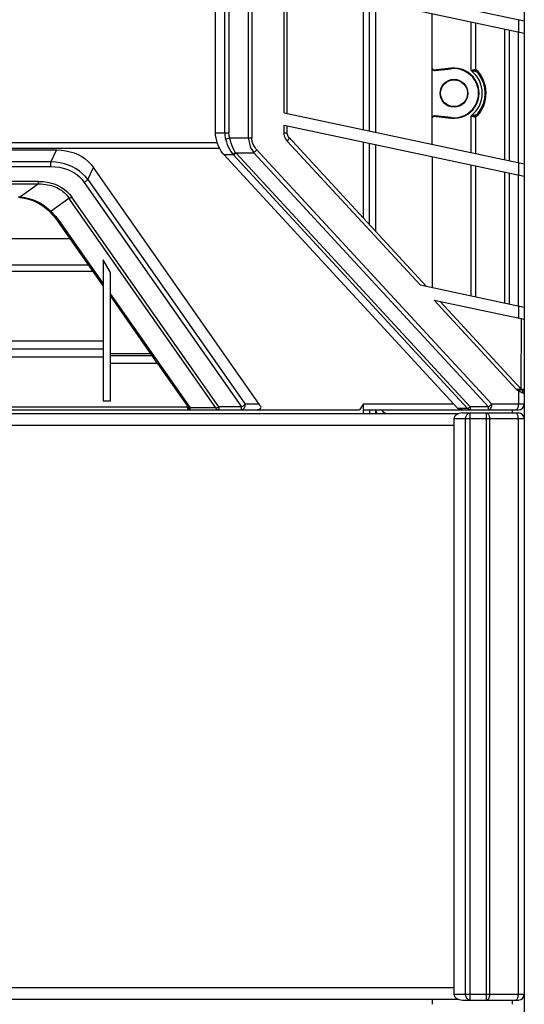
# Model space of a CAD drawing. Header units: inches. Extents: x 0 to 123, y 0 to 50.
# Tile 7 of 17: x 22.48 to 25.82, y 23.01 to 29.51. Entities that reach past the tile are written whole.
import ezdxf

# ---------------------------------------------------------------- set-up
doc = ezdxf.new("R2010")
doc.units = ezdxf.units.IN
doc.header["$LTSCALE"] = 3.558824
doc.header["$MEASUREMENT"] = 0
doc.layers.get('0').update_dxf_attribs({"linetype": 'CONTINUOUS'})

msp = doc.modelspace()

# ---------------------------------------------------------------- linework, layer by layer
at = {"color": 7, "linetype": 'Continuous'}
for p, q in [((25.8155, 36.7481), (25.8155, 13.1551)), ((23.9932, 28.7315), (23.9932, 34.9901)), ((24.014, 34.9901), (24.014, 28.7315)), ((23.7738, 28.7637), (23.7738, 34.9578)), ((23.8355, 28.7637), (23.8355, 34.9578)), ((23.8633, 34.9578), (23.8633, 28.7637)), ((24.2281, 29.8409), (25.8155, 29.5035)), ((24.2281, 28.896), (24.2281, 29.7604)), ((24.2281, 29.7604), (25.8155, 29.423)), ((24.2466, 29.7565), (24.2466, 28.8921)), ((24.7525, 28.7845), (24.7525, 29.6489)), ((24.7919, 28.7762), (24.7919, 29.6406)), ((24.8312, 29.6322), (24.8312, 28.7678)), ((25.2053, 28.6883), (25.2053, 29.5527)), ((25.4635, 29.1754), (25.4635, 29.4978)), ((25.4925, 29.4916), (25.4925, 29.1822)), ((25.7785, 29.4308), (25.7785, 29.5113)), ((25.6857, 28.5862), (25.6857, 29.4506)), ((25.7147, 29.4444), (25.7147, 28.58)), ((25.7761, 28.567), (25.7761, 29.4314)), ((25.3319, 29.1907), (25.216, 29.1773)), ((25.2272, 29.1753), (25.3323, 29.1874)), ((25.3323, 29.1874), (25.3319, 29.1907)), ((25.5257, 29.1498), (25.5111, 29.1701)), ((25.562, 29.0071), (25.5626, 29.0304)), ((24.2281, 28.896), (25.8155, 28.5586)), ((25.216, 28.875), (25.3319, 28.8616)), ((25.3323, 28.8648), (25.2272, 28.8769)), ((25.4635, 28.6334), (25.4635, 28.8768)), ((25.5111, 28.8821), (25.5255, 28.9018)), ((24.2281, 28.7637), (24.2281, 28.8155)), ((24.2281, 28.8155), (25.8155, 28.4781)), ((24.2466, 28.8116), (24.2466, 28.7637)), ((25.3319, 28.8616), (25.3323, 28.8648)), ((25.4925, 28.87), (25.4925, 28.6272)), ((23.7738, 28.7637), (23.8633, 28.7637)), ((24.2281, 28.7637), (24.2466, 28.7637)), ((18.0019, 28.6998), (23.7865, 28.6998)), ((23.8408, 28.7234), (23.868, 28.7315)), ((23.868, 28.7315), (24.014, 28.7315)), ((24.249, 28.7103), (25.1267, 27.7601)), ((25.1674, 27.7515), (24.257, 28.737)), ((24.7525, 28.2006), (24.7525, 28.704)), ((24.7919, 28.158), (24.7919, 28.6957)), ((24.8312, 28.6873), (24.8312, 28.1154)), ((23.8025, 28.6605), (17.986, 28.6605)), ((19.0653, 28.6513), (22.7232, 28.6513)), ((22.7232, 28.6513), (22.6863, 28.5734)), ((22.7232, 28.6513), (22.7232, 28.652)), ((23.8288, 28.6204), (23.891, 28.6204)), ((25.3768, 26.9447), (23.8288, 28.6204)), ((23.891, 28.6204), (25.439, 26.9447)), ((23.9069, 28.6331), (24.0269, 28.6331)), ((25.458, 26.9537), (23.9101, 28.6294)), ((24.0269, 28.6331), (25.5782, 26.9537)), ((25.5991, 26.9734), (24.0478, 28.6527)), ((22.6863, 28.5734), (19.1022, 28.5734)), ((22.6863, 28.5419), (22.6863, 28.5734)), ((22.9128, 28.5924), (22.9331, 28.5755)), ((25.2053, 28.6078), (25.2053, 27.7434)), ((25.4635, 27.6885), (25.4635, 28.5529)), ((25.7785, 28.486), (25.7785, 28.5665)), ((19.1022, 28.5419), (22.6863, 28.5419)), ((22.9311, 28.4553), (22.9687, 28.5347)), ((24.0629, 26.972), (22.9687, 28.5347)), ((25.4925, 28.5467), (25.4925, 27.6824)), ((25.6857, 27.6413), (25.6857, 28.5057)), ((25.7147, 28.4995), (25.7147, 27.6351)), ((25.7761, 27.6221), (25.7761, 28.4865)), ((22.6036, 28.4433), (22.2131, 28.4433)), ((22.2131, 28.4267), (22.6036, 28.4267)), ((22.6036, 28.4267), (22.4853, 28.341)), ((22.6036, 28.4267), (22.6036, 28.4433)), ((22.9073, 28.4371), (23.9459, 26.9537)), ((22.9311, 28.4553), (23.9697, 26.972)), ((22.4704, 28.3424), (22.4853, 28.341)), ((22.4771, 28.3386), (22.4813, 28.3382)), ((22.4813, 28.3382), (22.4996, 28.3358)), ((22.6864, 28.2461), (22.8059, 28.3327)), ((23.7761, 26.9471), (22.8059, 28.3327)), ((23.7954, 26.9537), (22.8252, 28.3392)), ((22.6659, 28.256), (22.6778, 28.2446)), ((22.6666, 28.2647), (22.6864, 28.2461)), ((22.6778, 28.2446), (22.6823, 28.2401)), ((22.6823, 28.2401), (22.6957, 28.2258)), ((22.6864, 28.2461), (22.6975, 28.2347)), ((22.7329, 28.1793), (23.032, 27.7522)), ((22.7459, 28.1756), (23.032, 27.7669)), ((22.2131, 28.0663), (22.8121, 28.0663)), ((23.032, 27.9251), (23.032, 26.9931)), ((23.0793, 27.8414), (23.032, 27.9251)), ((22.9346, 27.8913), (22.2131, 27.8913)), ((22.9644, 27.8487), (22.2131, 27.8487)), ((23.0793, 26.9931), (23.0793, 27.8414)), ((25.1267, 27.7601), (25.8155, 27.6137)), ((23.0793, 27.6995), (23.6061, 26.9471)), ((23.0793, 27.6847), (23.3715, 27.2674)), ((25.2192, 27.66), (25.8155, 27.5332)), ((25.2192, 27.66), (25.762, 27.0724)), ((25.7947, 27.0724), (25.2599, 27.6513)), ((25.7785, 27.5411), (25.7785, 27.6216)), ((25.7947, 27.0724), (25.7962, 27.5373)), ((22.2131, 27.3904), (23.032, 27.3904)), ((22.2131, 27.3373), (23.032, 27.3373)), ((23.032, 27.2835), (22.2131, 27.2835)), ((23.3455, 27.3045), (23.0793, 27.3045)), ((23.0793, 27.2947), (23.3524, 27.2947)), ((23.3916, 27.2409), (23.0793, 27.2409)), ((23.3916, 27.2409), (23.604, 26.9376)), ((25.762, 27.0724), (25.8155, 27.0724)), ((25.762, 27.0724), (25.7648, 27.07)), ((25.7648, 27.07), (25.7704, 27.0653)), ((25.7785, 26.9734), (25.7785, 27.0586)), ((25.7851, 27.0555), (25.803, 27.0479)), ((23.0793, 26.9931), (23.032, 26.9931)), ((25.8151, 27.0442), (25.8155, 27.0442)), ((17.0622, 26.934), (24.7263, 26.934)), ((18.2025, 26.9537), (23.5859, 26.9537)), ((23.5906, 26.9471), (23.5859, 26.9537)), ((23.5894, 26.9471), (23.5906, 26.9471)), ((23.7761, 26.9471), (23.6061, 26.9471)), ((23.9459, 26.9537), (23.7954, 26.9537)), ((23.7954, 26.9537), (23.7954, 26.934)), ((23.9459, 26.934), (23.9459, 26.9537)), ((24.0629, 26.972), (23.9697, 26.972)), ((24.7525, 26.9734), (24.7263, 26.934)), ((24.7525, 26.9734), (25.3503, 26.9734)), ((24.7525, 26.9104), (24.7525, 26.9734)), ((24.7525, 26.934), (25.7761, 26.934)), ((24.7919, 26.934), (24.7919, 26.9104)), ((24.8312, 26.934), (24.8312, 26.9104)), ((25.439, 26.9447), (25.3768, 26.9447)), ((25.5782, 26.9537), (25.458, 26.9537)), ((25.458, 26.9537), (25.458, 26.934)), ((25.5782, 26.934), (25.5782, 26.9537)), ((25.5991, 26.9734), (25.8155, 26.9734)), ((25.7367, 26.9143), (25.7367, 26.934)), ((16.4065, 26.9104), (25.382, 26.9104)), ((25.8155, 26.875), (25.3504, 26.875)), ((25.3504, 26.875), (25.3504, 23.0758)), ((25.4061, 26.9143), (25.7761, 26.9143)), ((25.4275, 23.0758), (25.4275, 26.875)), ((25.4553, 26.9143), (25.4553, 23.0364)), ((25.5663, 23.0364), (25.5663, 26.9143)), ((25.586, 26.875), (25.586, 23.0758)), ((25.7761, 23.0758), (25.7761, 26.875)), ((25.3504, 26.8317), (16.438, 26.8317)), ((16.438, 23.1191), (25.3504, 23.1191)), ((25.382, 23.0403), (16.4065, 23.0403)), ((25.2053, 23.0403), (25.2053, 23.0086)), ((25.3504, 23.0758), (25.8155, 23.0758)), ((25.4061, 23.0364), (25.7761, 23.0364)), ((25.7367, 23.0086), (25.7367, 23.0364))]:
    msp.add_line(p, q, dxfattribs=at)
for points in [[(25.4635, 29.1754), (25.4679, 29.1771), (25.472, 29.1786), (25.4759, 29.1798), (25.4796, 29.1808), (25.4832, 29.1816), (25.4865, 29.1821)], [(25.4635, 29.1754), (25.4683, 29.175), (25.4729, 29.1746), (25.4771, 29.1741), (25.4811, 29.1736), (25.485, 29.1729), (25.4886, 29.1722)], [(25.4865, 29.1821), (25.4876, 29.1823), (25.4886, 29.1823), (25.4897, 29.1824), (25.4907, 29.1824), (25.4916, 29.1823), (25.4925, 29.1822)], [(25.4865, 29.1821), (25.4866, 29.1804), (25.4869, 29.1787), (25.4872, 29.177), (25.4876, 29.1753), (25.4881, 29.1737), (25.4886, 29.1722)], [(25.4886, 29.1722), (25.4898, 29.1719), (25.4909, 29.1716), (25.492, 29.1713), (25.4931, 29.171), (25.4941, 29.1706), (25.4951, 29.1703)], [(25.4925, 29.1822), (25.4926, 29.1799), (25.4928, 29.1777), (25.4931, 29.1757), (25.4936, 29.1738), (25.4943, 29.172), (25.4951, 29.1703)], [(25.4925, 29.1822), (25.4959, 29.1815), (25.4991, 29.1803), (25.502, 29.1786), (25.5049, 29.1764), (25.508, 29.1736), (25.5111, 29.1701)], [(25.4951, 29.1703), (25.4979, 29.169), (25.5005, 29.1673), (25.5029, 29.1654), (25.5053, 29.1631), (25.5079, 29.1605), (25.5104, 29.1576)], [(25.5104, 29.1576), (25.5095, 29.1591), (25.5089, 29.161), (25.5088, 29.163), (25.5091, 29.1653), (25.5099, 29.1677), (25.5111, 29.1701)], [(25.5626, 29.0304), (25.5612, 29.0531), (25.5582, 29.0725), (25.5533, 29.0909), (25.5466, 29.1103), (25.5376, 29.1299), (25.5257, 29.1498)], [(25.5255, 28.9018), (25.5374, 28.922), (25.547, 28.9429), (25.5541, 28.9642), (25.5592, 28.9854), (25.562, 29.0071)], [(25.4886, 28.8801), (25.4848, 28.8793), (25.4808, 28.8786), (25.4769, 28.8781), (25.4728, 28.8776), (25.4683, 28.8772), (25.4635, 28.8768)], [(25.4635, 28.8768), (25.468, 28.8751), (25.4721, 28.8736), (25.4759, 28.8724), (25.4795, 28.8714), (25.4831, 28.8707), (25.4865, 28.8701)], [(25.4865, 28.8701), (25.4866, 28.8718), (25.4868, 28.8736), (25.4872, 28.8753), (25.4876, 28.8769), (25.488, 28.8785), (25.4886, 28.8801)], [(25.4951, 28.882), (25.4941, 28.8816), (25.4931, 28.8813), (25.492, 28.8809), (25.4909, 28.8806), (25.4898, 28.8803), (25.4886, 28.8801)], [(25.5111, 28.8821), (25.5079, 28.8786), (25.5047, 28.8757), (25.5016, 28.8734), (25.4986, 28.8717), (25.4955, 28.8706), (25.4925, 28.87)], [(25.4925, 28.87), (25.4926, 28.8723), (25.4928, 28.8746), (25.4931, 28.8766), (25.4936, 28.8784), (25.4943, 28.8803), (25.4951, 28.882)], [(25.5104, 28.8946), (25.5084, 28.8923), (25.5064, 28.8901), (25.5044, 28.8882), (25.5025, 28.8865), (25.5006, 28.885), (25.4987, 28.8838), (25.4969, 28.8827), (25.4951, 28.882)], [(25.5111, 28.8821), (25.5099, 28.8845), (25.5092, 28.8869), (25.5088, 28.8891), (25.5089, 28.8912), (25.5095, 28.8931), (25.5104, 28.8946)], [(25.4925, 28.87), (25.4916, 28.8699), (25.4907, 28.8699), (25.4897, 28.8699), (25.4887, 28.8699), (25.4876, 28.87), (25.4865, 28.8701)], [(23.7777, 28.7309), (23.7765, 28.7364), (23.7755, 28.7418), (23.7748, 28.7473), (23.7742, 28.7528), (23.7739, 28.7582), (23.7738, 28.7637)], [(23.8355, 28.7637), (23.8356, 28.757), (23.836, 28.7502), (23.8368, 28.7435), (23.8378, 28.7368), (23.8391, 28.7301), (23.8408, 28.7234)], [(23.868, 28.7315), (23.8666, 28.7368), (23.8654, 28.7422), (23.8645, 28.7475), (23.8638, 28.7529), (23.8634, 28.7583), (23.8633, 28.7637)], [(24.2374, 28.7266), (24.2333, 28.7356), (24.2304, 28.7448), (24.2286, 28.7542), (24.2281, 28.7637)], [(23.8215, 28.6292), (23.8116, 28.644), (23.8028, 28.6599), (23.795, 28.6767), (23.7883, 28.6942), (23.7825, 28.7124), (23.7777, 28.7309)], [(23.8408, 28.7234), (23.8461, 28.7052), (23.8522, 28.6878), (23.8591, 28.6714), (23.867, 28.6556), (23.8764, 28.64), (23.8872, 28.625)], [(23.9069, 28.6331), (23.8981, 28.6479), (23.8904, 28.6634), (23.8838, 28.679), (23.8781, 28.6954), (23.8728, 28.713), (23.868, 28.7315)], [(23.9932, 28.7315), (23.9935, 28.7221), (23.9943, 28.7126), (23.9958, 28.703), (23.998, 28.6933), (24.0008, 28.6834), (24.0044, 28.6735), (24.0087, 28.6634), (24.0139, 28.6533), (24.02, 28.6432), (24.0269, 28.6331)], [(24.0478, 28.6527), (24.0419, 28.6596), (24.0365, 28.6664), (24.0319, 28.6733), (24.0278, 28.6801), (24.0243, 28.6869), (24.0214, 28.6936), (24.019, 28.7002), (24.0172, 28.7067), (24.0158, 28.7131), (24.0148, 28.7193), (24.0142, 28.7255), (24.014, 28.7315)], [(24.249, 28.7103), (24.2426, 28.7182), (24.2374, 28.7266)], [(24.257, 28.737), (24.2585, 28.7343), (24.2588, 28.7307), (24.258, 28.7264), (24.2561, 28.7214), (24.253, 28.716), (24.249, 28.7103)], [(22.7232, 28.6513), (22.7556, 28.6498), (22.7861, 28.6459), (22.8144, 28.6397), (22.841, 28.6313), (22.8663, 28.6207), (22.8901, 28.6078), (22.9128, 28.5924)], [(23.8288, 28.6204), (23.8275, 28.6219), (23.8263, 28.6233), (23.825, 28.6247), (23.8238, 28.6262), (23.8227, 28.6277), (23.8215, 28.6292)], [(23.8872, 28.625), (23.8901, 28.6255), (23.8932, 28.6264), (23.8964, 28.6276), (23.8998, 28.6291), (23.9033, 28.631), (23.9069, 28.6331)], [(23.8872, 28.625), (23.8878, 28.6242), (23.8884, 28.6235), (23.889, 28.6227), (23.8897, 28.6219), (23.8903, 28.6212), (23.891, 28.6204)], [(23.9101, 28.6294), (23.9067, 28.6272), (23.9033, 28.6252), (23.9, 28.6235), (23.8968, 28.6222), (23.8938, 28.6211), (23.891, 28.6204)], [(23.9101, 28.6294), (23.9095, 28.63), (23.909, 28.6306), (23.9085, 28.6312), (23.9079, 28.6318), (23.9074, 28.6324), (23.9069, 28.6331)], [(24.0478, 28.6527), (24.0449, 28.6492), (24.0416, 28.6456), (24.0382, 28.6422), (24.0345, 28.6389), (24.0308, 28.6359), (24.0269, 28.6331)], [(22.9311, 28.4553), (22.9145, 28.4755), (22.8961, 28.494), (22.8761, 28.5106), (22.8541, 28.5255), (22.8294, 28.539), (22.803, 28.5506), (22.7763, 28.5595), (22.7481, 28.5663), (22.718, 28.571), (22.6863, 28.5734)], [(22.9331, 28.5755), (22.9523, 28.5557), (22.9687, 28.5347)], [(22.6863, 28.5419), (22.7151, 28.5407), (22.7423, 28.5373), (22.7677, 28.5319), (22.7919, 28.5243), (22.8157, 28.5143), (22.838, 28.5022), (22.8579, 28.4886), (22.876, 28.4732), (22.8925, 28.456), (22.9073, 28.4371)], [(22.6036, 28.4433), (22.6349, 28.4419), (22.6638, 28.4383), (22.6902, 28.4324), (22.7144, 28.4246), (22.7361, 28.4153), (22.7561, 28.4043), (22.7749, 28.3915), (22.7927, 28.3766), (22.8095, 28.3592), (22.8252, 28.3392)], [(22.6036, 28.4267), (22.6198, 28.4266), (22.6353, 28.4257), (22.6501, 28.4242), (22.6642, 28.422), (22.6776, 28.4192), (22.6904, 28.4159), (22.7025, 28.412), (22.7141, 28.4075), (22.7252, 28.4026), (22.7358, 28.3972), (22.746, 28.3911), (22.7558, 28.3846), (22.7652, 28.3774), (22.7742, 28.3697), (22.7828, 28.3613), (22.791, 28.3524), (22.7987, 28.3428), (22.8059, 28.3327)], [(22.9311, 28.4553), (22.9278, 28.4519), (22.9242, 28.4486), (22.9202, 28.4454), (22.9161, 28.4423), (22.9117, 28.4396), (22.9073, 28.4371)], [(22.4813, 28.3382), (22.4821, 28.3383), (22.4837, 28.3392), (22.4853, 28.341)], [(22.4853, 28.341), (22.5133, 28.3372), (22.5412, 28.331), (22.5695, 28.3219), (22.5967, 28.3104), (22.6217, 28.297), (22.6449, 28.2817), (22.6666, 28.2647)], [(22.4996, 28.3358), (22.5307, 28.3293), (22.5605, 28.32), (22.589, 28.3079), (22.6161, 28.2932), (22.6418, 28.2759), (22.6659, 28.256)], [(22.8252, 28.3392), (22.8218, 28.3376), (22.8184, 28.3361), (22.8151, 28.3348), (22.8119, 28.3339), (22.8088, 28.3331), (22.8059, 28.3327)], [(22.6778, 28.2446), (22.6788, 28.2441), (22.6806, 28.244), (22.6832, 28.2447), (22.6864, 28.2461)], [(22.6957, 28.2258), (22.7082, 28.2114), (22.7199, 28.197), (22.7306, 28.1826), (22.7329, 28.1793)], [(22.6975, 28.2347), (22.7081, 28.2231), (22.7183, 28.2114), (22.728, 28.1996)], [(22.728, 28.1996), (22.7372, 28.1877), (22.7459, 28.1756)], [(22.7459, 28.1756), (22.7417, 28.1755), (22.7382, 28.176), (22.7353, 28.1771), (22.7332, 28.1789), (22.7329, 28.1793)], [(23.3792, 27.2571), (23.3767, 27.2604), (23.3743, 27.2635), (23.3722, 27.2664), (23.3715, 27.2674)], [(23.3916, 27.2409), (23.3894, 27.244), (23.387, 27.2471), (23.3844, 27.2504), (23.3792, 27.2571)], [(25.7704, 27.0653), (25.7731, 27.063), (25.7758, 27.0608), (25.7785, 27.0586)], [(25.7785, 27.0586), (25.7798, 27.061), (25.781, 27.0634), (25.7819, 27.0658), (25.7827, 27.0681), (25.7833, 27.0703), (25.7837, 27.0724)], [(25.7785, 27.0586), (25.7796, 27.058), (25.7807, 27.0575), (25.7818, 27.057), (25.7829, 27.0565), (25.784, 27.056), (25.7851, 27.0555)], [(25.7851, 27.0555), (25.7863, 27.0586), (25.7872, 27.0616), (25.7878, 27.0645), (25.7882, 27.0673), (25.7882, 27.0699), (25.788, 27.0724)], [(25.788, 27.0724), (25.7883, 27.0742), (25.7884, 27.076), (25.7882, 27.0775), (25.7879, 27.079), (25.7873, 27.0802), (25.7865, 27.0812)], [(25.803, 27.0479), (25.8036, 27.0529), (25.8034, 27.0577), (25.8023, 27.0622), (25.8005, 27.0662), (25.7979, 27.0697), (25.7947, 27.0724)], [(25.803, 27.0479), (25.8066, 27.0466), (25.8096, 27.0456), (25.8121, 27.0449), (25.8151, 27.0442)], [(23.6005, 26.934), (23.5984, 26.9344), (23.5964, 26.9356), (23.5944, 26.9375), (23.5926, 26.9401), (23.5909, 26.9433), (23.5894, 26.9471)], [(23.594, 26.9433), (23.5921, 26.9451), (23.5906, 26.9471)], [(23.604, 26.9376), (23.6011, 26.9388), (23.5984, 26.9401), (23.5961, 26.9416), (23.594, 26.9433)], [(23.6061, 26.9471), (23.6055, 26.9452), (23.605, 26.9433), (23.6046, 26.9417), (23.6043, 26.9401), (23.6041, 26.9388), (23.604, 26.9376)], [(23.7761, 26.9471), (23.779, 26.9476), (23.782, 26.9483), (23.7852, 26.9493), (23.7886, 26.9505), (23.7919, 26.952), (23.7954, 26.9537)], [(23.7954, 26.934), (23.7917, 26.9344), (23.7882, 26.9356), (23.7848, 26.9374), (23.7816, 26.94), (23.7787, 26.9433), (23.7761, 26.9471)], [(23.9459, 26.9537), (23.9503, 26.9562), (23.9547, 26.959), (23.9588, 26.962), (23.9628, 26.9652), (23.9664, 26.9685), (23.9697, 26.972)], [(23.9475, 26.9341), (23.9473, 26.9341), (23.947, 26.9341), (23.9467, 26.934), (23.9465, 26.934), (23.9462, 26.934), (23.9459, 26.934)], [(23.9697, 26.972), (23.9692, 26.9648), (23.9679, 26.9579), (23.9658, 26.9516), (23.963, 26.946), (23.9597, 26.9413), (23.9559, 26.9377), (23.9518, 26.9352), (23.9475, 26.9341)], [(25.4077, 26.934), (25.4033, 26.9342), (25.3993, 26.9345), (25.3955, 26.9352), (25.392, 26.936), (25.3887, 26.9371), (25.3858, 26.9383), (25.3831, 26.9397), (25.3807, 26.9412), (25.3786, 26.9429), (25.3768, 26.9447)], [(25.439, 26.9447), (25.4418, 26.9454), (25.4448, 26.9464), (25.4479, 26.9478), (25.4512, 26.9495), (25.4546, 26.9515), (25.458, 26.9537)], [(25.458, 26.934), (25.4545, 26.9343), (25.4511, 26.9353), (25.4478, 26.9368), (25.4446, 26.9389), (25.4417, 26.9416), (25.439, 26.9447)], [(25.5782, 26.9537), (25.5821, 26.9565), (25.5858, 26.9596), (25.5894, 26.9628), (25.5929, 26.9663), (25.5962, 26.9698), (25.5991, 26.9734)], [(25.5991, 26.9734), (25.5987, 26.9657), (25.5975, 26.9583), (25.5956, 26.9515), (25.593, 26.9456), (25.5898, 26.9407), (25.5862, 26.937), (25.5823, 26.9348), (25.5782, 26.934)], [(25.7576, 26.934), (25.7617, 26.9348), (25.7656, 26.937), (25.7692, 26.9407), (25.7724, 26.9456), (25.775, 26.9515), (25.7769, 26.9583), (25.7781, 26.9657), (25.7785, 26.9734)], [(25.4275, 26.875), (25.4278, 26.8811), (25.4289, 26.8871), (25.4305, 26.8928), (25.4328, 26.8981), (25.4356, 26.9028), (25.439, 26.9068), (25.4427, 26.91), (25.4467, 26.9124), (25.451, 26.9138), (25.4553, 26.9143)], [(25.5663, 26.9143), (25.5692, 26.9139), (25.5721, 26.9125), (25.5749, 26.9103), (25.5775, 26.9073), (25.5798, 26.9036), (25.5818, 26.8992)], [(25.5818, 26.8992), (25.583, 26.8956), (25.5841, 26.8918), (25.5849, 26.8878), (25.5855, 26.8836), (25.5858, 26.8793), (25.586, 26.875)], [(25.7761, 26.875), (25.7759, 26.8812), (25.7752, 26.8871), (25.774, 26.8926), (25.7725, 26.8977), (25.7706, 26.9024), (25.7683, 26.9064), (25.7656, 26.9098), (25.7627, 26.9123), (25.7596, 26.9138), (25.7564, 26.9143)], [(25.4553, 23.0364), (25.451, 23.0369), (25.4467, 23.0383), (25.4427, 23.0407), (25.4389, 23.0439), (25.4356, 23.048), (25.4328, 23.0527), (25.4305, 23.058), (25.4288, 23.0637), (25.4278, 23.0696), (25.4275, 23.0758)], [(25.5819, 23.0518), (25.5799, 23.0473), (25.5776, 23.0435), (25.575, 23.0405), (25.5722, 23.0382), (25.5693, 23.0368), (25.5663, 23.0364)], [(25.586, 23.0758), (25.5858, 23.0715), (25.5855, 23.0672), (25.5849, 23.0631), (25.5841, 23.0591), (25.5831, 23.0554), (25.5819, 23.0518)], [(25.7564, 23.0364), (25.7595, 23.0369), (25.7625, 23.0383), (25.7653, 23.0406), (25.7678, 23.0436), (25.7701, 23.0475), (25.7722, 23.0521), (25.7738, 23.0574), (25.7751, 23.0632), (25.7759, 23.0693), (25.7761, 23.0758)]]:
    msp.add_lwpolyline(points, dxfattribs=at)
for radius in [0.0918, 0.0886]:
    msp.add_circle((25.3509, 29.0261), radius, dxfattribs=at)
for centre, radius, start, end in [((25.2249, 29.1949), 0.0197, 180, 276.5971), ((25.3509, 29.0261), 0.1657, 263.40291, 96.5971), ((25.3509, 29.0261), 0.1624, 263.4029, 96.5971), ((25.3509, 29.0261), 0.187, 307.02233, 52.97763), ((25.3509, 29.0261), 0.2067, 320.49646, 39.50349), ((25.2249, 28.8574), 0.0197, 83.4029, 180), ((24.286, 28.7637), 0.0394, 180, 222.73053), ((25.786, 27.0442), 0.0295, 360, 72.7386), ((24.91, 26.9498), 0.0787, 191.58546, 210.12081), ((24.91, 26.9498), 0.0394, 203.60468, 270), ((25.7761, 26.9734), 0.0394, 270, 360), ((25.7761, 26.875), 0.0394, 0, 90), ((25.7761, 23.0758), 0.0394, 270, 360)]:
    msp.add_arc(centre, radius, start, end, dxfattribs=at)
for centre, major_axis, ratio, start_param, end_param in [((23.5202, 26.9734), (0.0692, -0.0335), 0.299695, 0.28534, 0.492101), ((24.0058, 26.9734), (0.0709, -0.0212), 0.467333, -1.000841, -0.021138), ((24.0566, 26.9734), (-0.028, 0.0393), 0.089301, -2.225529, -1.670474), ((25.4061, 26.875), (0.0557, 0), 0.707107, 1.570796, 3.141593), ((25.4061, 23.0758), (0.0557, 0), 0.707107, -3.141593, -1.570796)]:
    msp.add_ellipse(centre, major_axis=major_axis, ratio=ratio, start_param=start_param, end_param=end_param, dxfattribs=at)

doc.saveas('drawing.dxf')
